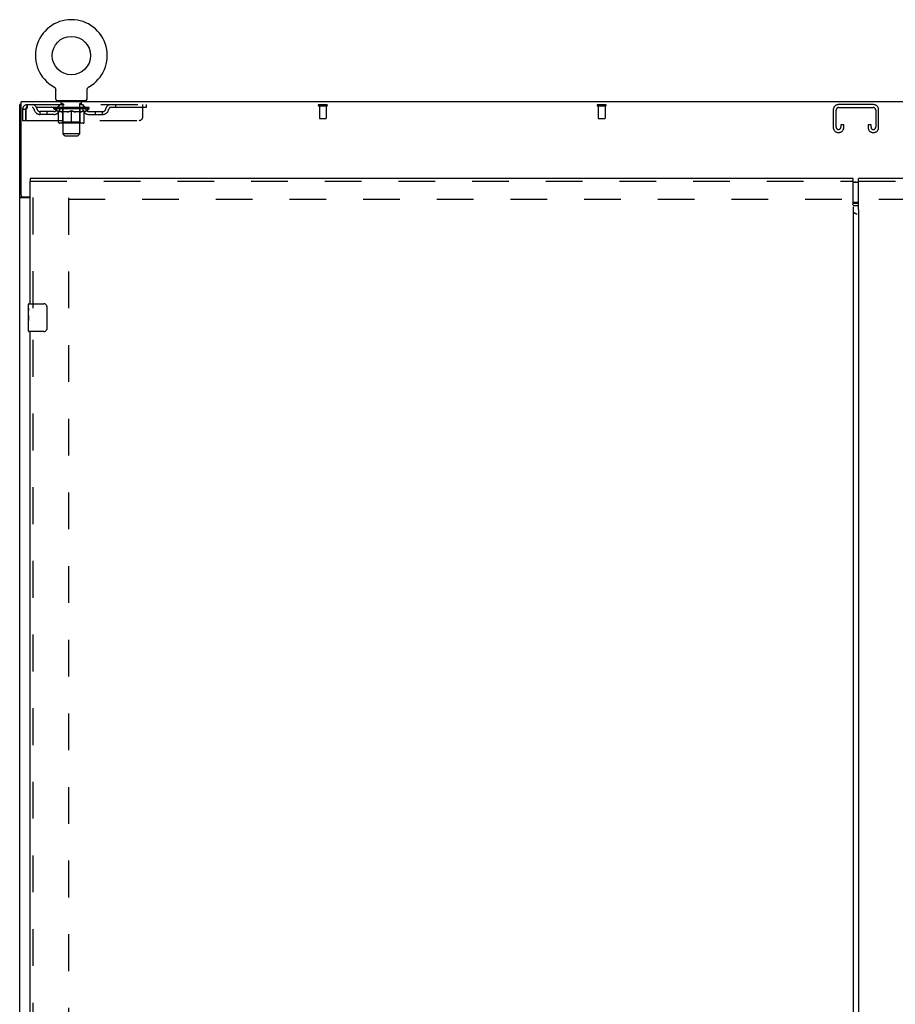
# Model space of a CAD drawing. Header units: inches. Extents: x 0 to 240, y 0 to 155.
# Tile 11 of 19: x 49 to 81, y 82 to 117. Entities that reach past the tile are written whole.
import ezdxf

# ---------------------------------------------------------------- set-up
doc = ezdxf.new("R2010")
doc.units = ezdxf.units.IN
doc.header["$LTSCALE"] = 13.214133
doc.header["$MEASUREMENT"] = 0
doc.linetypes.add('HIDDEN', pattern=[0.2, 0.1, -0.1])
doc.layers.get('0').update_dxf_attribs({"linetype": 'CONTINUOUS'})
for name, color, linetype in [('DEFAULT_2', 8, 'HIDDEN'), ('MASTER_DOOR_ASSEMBLY', 7, 'CONTINUOUS'), ('SLAVE_DOOR_ASSEMBLY', 7, 'CONTINUOUS')]:
    doc.layers.add(name, color=color, linetype=linetype)

msp = doc.modelspace()

# ---------------------------------------------------------------- linework, layer by layer
at = {"color": 7, "linetype": 'Continuous'}
for p, q in [((50.363, 114.872), (50.363, 114.872)), ((50.363, 114.872), (50.367, 114.869)), ((50.364, 114.871), (50.366, 114.87)), ((50.367, 114.869), (50.372, 114.867)), ((50.372, 114.867), (50.376, 114.864)), ((50.376, 114.864), (50.38, 114.861)), ((50.38, 114.861), (50.384, 114.858)), ((50.384, 114.858), (50.388, 114.854)), ((50.388, 114.854), (50.392, 114.851)), ((50.391, 114.851), (50.395, 114.847)), ((50.395, 114.847), (50.399, 114.843)), ((50.398, 114.844), (50.402, 114.84)), ((50.402, 114.84), (50.405, 114.836)), ((51.592, 114.836), (51.595, 114.84)), ((51.595, 114.84), (51.598, 114.844)), ((51.598, 114.843), (51.602, 114.847)), ((51.602, 114.847), (51.605, 114.851)), ((51.605, 114.851), (51.609, 114.854)), ((51.609, 114.854), (51.613, 114.858)), ((51.613, 114.858), (51.617, 114.861)), ((51.617, 114.861), (51.621, 114.864)), ((51.621, 114.864), (51.625, 114.867)), ((51.625, 114.867), (51.629, 114.869)), ((51.625, 114.867), (51.626, 114.867)), ((51.629, 114.869), (51.634, 114.872)), ((51.631, 114.87), (51.632, 114.871)), ((50.405, 114.836), (50.408, 114.832)), ((50.408, 114.832), (50.411, 114.828)), ((50.411, 114.828), (50.414, 114.823)), ((50.414, 114.823), (50.417, 114.819)), ((50.416, 114.819), (50.419, 114.815)), ((50.419, 114.815), (50.421, 114.81)), ((50.421, 114.81), (50.423, 114.805)), ((50.423, 114.805), (50.425, 114.801)), ((50.425, 114.801), (50.427, 114.796)), ((50.427, 114.796), (50.429, 114.791)), ((50.429, 114.791), (50.43, 114.786)), ((50.43, 114.786), (50.432, 114.781)), ((50.432, 114.781), (50.433, 114.776)), ((50.433, 114.777), (50.434, 114.771)), ((50.434, 114.772), (50.435, 114.766)), ((50.435, 114.767), (50.435, 114.761)), ((50.436, 114.433), (50.436, 114.747)), ((51.561, 114.756), (51.562, 114.761)), ((51.561, 114.751), (51.561, 114.756)), ((51.561, 114.751), (51.561, 114.756)), ((51.561, 114.747), (51.561, 114.751)), ((51.561, 114.433), (51.561, 114.747)), ((51.562, 114.766), (51.563, 114.772)), ((51.562, 114.761), (51.562, 114.767)), ((51.563, 114.771), (51.564, 114.777)), ((51.564, 114.776), (51.565, 114.781)), ((51.565, 114.781), (51.566, 114.786)), ((51.566, 114.786), (51.568, 114.791)), ((51.568, 114.791), (51.57, 114.796)), ((51.57, 114.796), (51.571, 114.801)), ((51.571, 114.801), (51.573, 114.805)), ((51.573, 114.805), (51.575, 114.81)), ((51.575, 114.81), (51.578, 114.815)), ((51.578, 114.815), (51.58, 114.819)), ((51.58, 114.819), (51.583, 114.823)), ((51.583, 114.823), (51.586, 114.828)), ((51.586, 114.828), (51.589, 114.832)), ((51.589, 114.832), (51.592, 114.836)), ((49.196, 114.23), (49.144, 114.23)), ((50.498, 114.364), (50.498, 114.334)), ((51.498, 114.364), (50.498, 114.364)), ((51.498, 114.364), (51.498, 114.334)), ((49.248, 110.916), (49.144, 110.916))]:
    msp.add_line(p, q, dxfattribs=at)
at = {"color": 3, "linetype": 'Continuous'}
for p, q in [((49.144, 42.438), (49.144, 114.23)), ((49.196, 110.977), (49.196, 114.334)), ((109.092, 114.334), (49.196, 114.334)), ((49.519, 110.886), (49.185, 110.886)), ((49.256, 110.917), (49.519, 110.917))]:
    msp.add_line(p, q, dxfattribs=at)
at = {"color": 7, "linetype": 'Continuous'}
for points in [[(50.435, 114.761), (50.436, 114.756), (50.436, 114.751), (50.436, 114.747)], [(49.258, 110.903), (49.255, 110.906), (49.254, 110.907), (49.252, 110.908), (49.251, 110.91), (49.25, 110.911), (49.249, 110.912), (49.249, 110.914), (49.248, 110.915), (49.248, 110.916)], [(49.267, 110.886), (49.267, 110.887), (49.267, 110.888), (49.267, 110.89), (49.267, 110.891), (49.267, 110.893), (49.266, 110.895), (49.265, 110.896), (49.264, 110.898), (49.262, 110.899), (49.261, 110.9), (49.26, 110.902), (49.258, 110.903)]]:
    msp.add_lwpolyline(points, dxfattribs=at)
at = {"color": 3, "linetype": 'Continuous'}
for points in [[(49.164, 110.898), (49.161, 110.899), (49.159, 110.901), (49.156, 110.902), (49.154, 110.904), (49.151, 110.906), (49.149, 110.907), (49.148, 110.909), (49.146, 110.911), (49.145, 110.912), (49.145, 110.914), (49.144, 110.915), (49.144, 110.916)], [(49.185, 110.886), (49.183, 110.887), (49.181, 110.889), (49.179, 110.89), (49.176, 110.892), (49.173, 110.893), (49.17, 110.895), (49.164, 110.898)]]:
    msp.add_lwpolyline(points, dxfattribs=at)
at = {"color": 7, "linetype": 'Continuous'}
msp.add_circle((50.998, 115.992), 0.688, dxfattribs=at)
for centre, radius, start, end in [((50.998, 115.992), 1.288, 299.5053, 240.4947), ((50.505, 114.433), 0.069, 180, 265), ((51.492, 114.433), 0.069, 275, 360)]:
    msp.add_arc(centre, radius, start, end, dxfattribs=at)
at = {"color": 3, "linetype": 'Continuous'}
msp.add_arc((49.256, 110.977), 0.06, 180, 270, dxfattribs=at)
at = {"layer": 'DEFAULT_2', "color": 8, "linetype": 'HIDDEN'}
for p, q in [((50.363, 114.872), (50.363, 114.872)), ((50.37, 114.867), (50.372, 114.867)), ((51.634, 114.872), (51.634, 114.872)), ((49.415, 114.23), (49.415, 114.126)), ((49.415, 114.23), (53.686, 114.23)), ((50.561, 114.126), (50.561, 114.23)), ((50.595, 114.364), (50.595, 114.334)), ((50.633, 114.274), (50.633, 114.354)), ((50.703, 114.264), (50.643, 114.264)), ((50.698, 113.183), (50.698, 114.254)), ((51.353, 114.264), (51.293, 114.264)), ((51.298, 113.183), (51.298, 114.254)), ((51.363, 114.274), (51.363, 114.354)), ((51.401, 114.364), (51.401, 114.334)), ((51.436, 114.126), (51.436, 114.23)), ((52.586, 114.23), (52.586, 114.126)), ((53.561, 113.792), (53.561, 114.23)), ((53.686, 114.23), (53.686, 114.126)), ((59.877, 114.23), (60.161, 114.23)), ((59.877, 114.187), (60.161, 114.187)), ((59.895, 114.187), (59.895, 113.74)), ((60.143, 114.187), (60.143, 113.74)), ((69.877, 114.23), (70.161, 114.23)), ((69.877, 114.187), (70.161, 114.187)), ((69.895, 114.187), (69.895, 113.74)), ((70.143, 114.187), (70.143, 113.74)), ((79.777, 114.23), (78.512, 114.23)), ((49.248, 114.063), (49.248, 113.667)), ((49.248, 114.063), (49.352, 114.063)), ((49.352, 114.063), (49.352, 113.667)), ((49.382, 113.667), (49.382, 114.063)), ((53.686, 114.126), (49.415, 114.126)), ((49.884, 113.875), (49.884, 113.979)), ((50.367, 113.979), (49.884, 113.979)), ((50.367, 113.875), (49.884, 113.875)), ((50.134, 113.875), (50.134, 113.979)), ((50.365, 114.079), (50.365, 114.126)), ((50.524, 113.967), (50.365, 114.079)), ((51.632, 114.079), (50.365, 114.079)), ((50.375, 114.119), (50.375, 114.126)), ((50.383, 114.116), (50.383, 114.119)), ((50.383, 114.116), (51.613, 114.116)), ((50.392, 114.116), (50.392, 114.119)), ((50.393, 114.116), (50.393, 114.119)), ((50.403, 114.119), (50.403, 114.126)), ((50.42, 114.116), (50.42, 114.119)), ((50.421, 114.116), (50.421, 114.119)), ((50.45, 114.119), (50.45, 114.126)), ((50.464, 114.116), (50.464, 114.119)), ((50.467, 114.116), (50.467, 114.119)), ((50.671, 114.119), (50.47, 114.119)), ((50.513, 114.119), (50.513, 114.126)), ((50.515, 114.116), (50.515, 114.119)), ((50.515, 114.116), (50.515, 114.119)), ((50.518, 114.116), (50.518, 114.119)), ((50.524, 113.967), (50.535, 113.967)), ((50.526, 114.116), (50.526, 114.119)), ((50.526, 114.116), (50.526, 114.119)), ((50.529, 114.116), (50.529, 114.119)), ((50.532, 114.116), (50.532, 114.12)), ((50.535, 113.605), (50.535, 114.011)), ((50.537, 114.116), (50.537, 114.119)), ((50.551, 114.116), (50.551, 114.119)), ((50.569, 114.116), (50.569, 114.122)), ((50.569, 114.116), (50.569, 114.119)), ((50.59, 114.116), (50.59, 114.119)), ((50.59, 114.116), (50.59, 114.119)), ((50.591, 114.119), (50.591, 114.126)), ((50.601, 114.116), (50.601, 114.119)), ((50.605, 114.116), (50.605, 114.119)), ((50.614, 114.116), (50.614, 114.119)), ((50.626, 114.116), (50.626, 114.123)), ((50.641, 114.116), (50.641, 114.119)), ((50.644, 114.116), (50.644, 114.119)), ((50.671, 114.116), (50.671, 114.119)), ((50.738, 114.119), (50.676, 114.119)), ((50.857, 113.967), (50.677, 113.967)), ((50.682, 114.119), (50.682, 114.126)), ((50.686, 113.607), (50.686, 114.076)), ((50.689, 114.116), (50.689, 114.119)), ((50.693, 114.116), (50.693, 114.119)), ((50.699, 114.116), (50.699, 114.124)), ((50.703, 114.116), (50.703, 114.119)), ((50.714, 114.116), (50.714, 114.119)), ((50.738, 114.116), (50.738, 114.119)), ((50.813, 114.119), (50.754, 114.119)), ((50.775, 114.116), (50.775, 114.119)), ((50.782, 114.119), (50.782, 114.126)), ((50.785, 114.116), (50.785, 114.119)), ((50.788, 114.116), (50.788, 114.125)), ((50.791, 114.116), (50.791, 114.119)), ((50.798, 114.116), (50.798, 114.119)), ((50.813, 114.116), (50.813, 114.119)), ((50.894, 114.119), (50.839, 114.119)), ((50.852, 114.116), (50.852, 114.119)), ((50.884, 114.119), (50.998, 114.126)), ((50.888, 114.119), (50.888, 114.126)), ((50.889, 114.126), (50.888, 114.126)), ((50.889, 114.119), (50.889, 114.126)), ((50.889, 114.116), (50.889, 114.119)), ((50.893, 114.116), (50.893, 114.119)), ((50.894, 114.116), (50.894, 114.119)), ((50.894, 114.116), (50.894, 114.119)), ((50.978, 114.119), (50.929, 114.119)), ((50.935, 114.116), (50.935, 114.119)), ((50.978, 114.116), (50.978, 114.119)), ((50.996, 114.119), (50.996, 114.119)), ((50.996, 114.116), (50.996, 114.119)), ((50.996, 114.116), (50.996, 114.119)), ((50.998, 114.119), (50.998, 114.126)), ((50.998, 113.567), (50.998, 114.011)), ((51.001, 114.116), (51.001, 114.119)), ((51.001, 114.116), (51.001, 114.119)), ((51.001, 114.119), (51.001, 114.119)), ((51.003, 114.119), (51.067, 114.119)), ((51.019, 114.116), (51.019, 114.119)), ((51.035, 114.119), (51.035, 114.124)), ((51.035, 114.124), (51.113, 114.119)), ((51.057, 114.119), (51.057, 114.122)), ((51.062, 114.116), (51.062, 114.119)), ((51.102, 114.116), (51.102, 114.119)), ((51.103, 114.116), (51.103, 114.119)), ((51.103, 114.119), (51.157, 114.119)), ((51.104, 114.116), (51.104, 114.119)), ((51.108, 114.119), (51.108, 114.126)), ((51.108, 114.119), (51.108, 114.126)), ((51.108, 114.126), (51.108, 114.126)), ((51.108, 114.116), (51.108, 114.119)), ((51.32, 113.967), (51.14, 113.967)), ((51.144, 114.116), (51.144, 114.119)), ((51.183, 114.116), (51.183, 114.119)), ((51.183, 114.119), (51.243, 114.119)), ((51.199, 114.116), (51.199, 114.119)), ((51.206, 114.116), (51.206, 114.119)), ((51.209, 114.116), (51.209, 114.125)), ((51.211, 114.116), (51.211, 114.119)), ((51.215, 114.119), (51.215, 114.126)), ((51.222, 114.116), (51.222, 114.119)), ((51.258, 114.116), (51.258, 114.119)), ((51.258, 114.119), (51.32, 114.119)), ((51.282, 114.116), (51.282, 114.119)), ((51.293, 114.116), (51.293, 114.119)), ((51.298, 114.116), (51.298, 114.124)), ((51.304, 114.116), (51.304, 114.119)), ((51.308, 114.116), (51.308, 114.119)), ((51.311, 113.607), (51.311, 114.076)), ((51.315, 114.119), (51.315, 114.126)), ((51.325, 114.116), (51.325, 114.119)), ((51.325, 114.119), (51.527, 114.119)), ((51.353, 114.116), (51.353, 114.119)), ((51.356, 114.116), (51.356, 114.119)), ((51.371, 114.116), (51.371, 114.123)), ((51.382, 114.116), (51.382, 114.119)), ((51.392, 114.116), (51.392, 114.119)), ((51.396, 114.116), (51.396, 114.119)), ((51.405, 114.119), (51.405, 114.126)), ((51.407, 114.116), (51.407, 114.119)), ((51.407, 114.116), (51.407, 114.119)), ((51.427, 114.116), (51.427, 114.122)), ((51.428, 114.116), (51.428, 114.119)), ((51.446, 114.116), (51.446, 114.119)), ((51.46, 114.116), (51.46, 114.119)), ((51.462, 113.605), (51.462, 114.011)), ((51.462, 113.967), (51.472, 113.967)), ((51.464, 114.116), (51.464, 114.12)), ((51.468, 114.116), (51.468, 114.119)), ((51.471, 114.116), (51.471, 114.119)), ((51.471, 114.116), (51.471, 114.119)), ((51.472, 113.967), (51.632, 114.079)), ((51.478, 114.116), (51.478, 114.119)), ((51.481, 114.116), (51.481, 114.119)), ((51.482, 114.116), (51.482, 114.119)), ((51.483, 114.119), (51.483, 114.126)), ((51.53, 114.116), (51.53, 114.119)), ((51.532, 114.116), (51.532, 114.119)), ((51.547, 114.119), (51.547, 114.126)), ((51.575, 114.116), (51.575, 114.119)), ((51.577, 114.116), (51.577, 114.119)), ((51.593, 114.119), (51.593, 114.126)), ((51.604, 114.116), (51.604, 114.119)), ((51.604, 114.116), (51.604, 114.119)), ((51.613, 114.116), (51.613, 114.119)), ((51.622, 114.119), (51.622, 114.126)), ((51.63, 113.979), (52.113, 113.979)), ((51.63, 113.875), (52.113, 113.875)), ((51.632, 114.079), (51.632, 114.126)), ((51.863, 113.875), (51.863, 113.979)), ((52.113, 113.875), (52.113, 113.979)), ((78.332, 114.05), (78.332, 113.41)), ((78.436, 113.424), (78.436, 114.036)), ((78.526, 114.126), (79.763, 114.126)), ((79.853, 114.036), (79.853, 113.424)), ((79.957, 113.41), (79.957, 114.05)), ((49.248, 113.667), (49.352, 113.667)), ((49.382, 113.667), (53.436, 113.667)), ((51.425, 113.567), (50.572, 113.567)), ((50.686, 113.607), (50.646, 113.567)), ((51.311, 113.607), (50.686, 113.607)), ((51.311, 113.607), (51.351, 113.567)), ((59.905, 113.73), (60.133, 113.73)), ((69.905, 113.73), (70.133, 113.73)), ((78.603, 113.511), (78.603, 113.424)), ((78.707, 113.511), (78.603, 113.511)), ((78.707, 113.41), (78.707, 113.511)), ((79.582, 113.511), (79.582, 113.41)), ((79.686, 113.511), (79.582, 113.511)), ((79.686, 113.424), (79.686, 113.511)), ((50.767, 113.114), (50.698, 113.183)), ((51.298, 113.183), (50.698, 113.183)), ((50.767, 113.114), (51.229, 113.114)), ((51.229, 113.114), (51.298, 113.183)), ((78.512, 113.23), (78.527, 113.23)), ((79.762, 113.23), (79.777, 113.23)), ((50.894, 110.886), (50.894, 49.782)), ((50.894, 110.834), (107.394, 110.834))]:
    msp.add_line(p, q, dxfattribs=at)
for points in [[(49.415, 114.23), (49.413, 114.229), (49.411, 114.226), (49.408, 114.22), (49.406, 114.213), (49.404, 114.204), (49.401, 114.193), (49.399, 114.181), (49.397, 114.167), (49.394, 114.152), (49.392, 114.135), (49.389, 114.118), (49.387, 114.1), (49.385, 114.081), (49.382, 114.063)], [(49.415, 114.126), (49.413, 114.125), (49.411, 114.124), (49.408, 114.122), (49.406, 114.12), (49.404, 114.116), (49.401, 114.112), (49.399, 114.107), (49.397, 114.102), (49.394, 114.096), (49.392, 114.09), (49.389, 114.084), (49.387, 114.077), (49.385, 114.07), (49.382, 114.063)], [(50.535, 114.011), (50.561, 114.001), (50.586, 113.992), (50.611, 113.984), (50.636, 113.978), (50.66, 113.972), (50.685, 113.967)], [(50.677, 113.967), (50.654, 113.972), (50.63, 113.978), (50.607, 113.984), (50.583, 113.992), (50.559, 114), (50.535, 114.01)], [(50.847, 113.967), (50.872, 113.972), (50.897, 113.978), (50.922, 113.985), (50.947, 113.992), (50.973, 114.001), (50.998, 114.011)], [(50.998, 114.01), (50.974, 114), (50.95, 113.992), (50.927, 113.984), (50.903, 113.978), (50.88, 113.972), (50.857, 113.967)], [(50.998, 114.011), (51.024, 114.001), (51.05, 113.992), (51.075, 113.984), (51.1, 113.978), (51.125, 113.972), (51.149, 113.967)], [(51.14, 113.967), (51.116, 113.972), (51.093, 113.978), (51.07, 113.984), (51.046, 113.992), (51.022, 114), (50.998, 114.01)], [(51.312, 113.967), (51.337, 113.972), (51.361, 113.978), (51.386, 113.984), (51.411, 113.992), (51.436, 114.001), (51.462, 114.011)], [(51.462, 114.01), (51.437, 114), (51.413, 113.992), (51.39, 113.984), (51.366, 113.978), (51.343, 113.972), (51.32, 113.967)]]:
    msp.add_lwpolyline(points, dxfattribs=at)
for centre, radius, start, end in [((49.415, 114.063), 0.167, 90, 180), ((49.595, 114.063), 0.167, 8.0716, 90), ((50.656, 114.063), 0.167, 90, 171.9284), ((50.505, 114.433), 0.069, 265, 270), ((50.623, 114.354), 0.01, 0, 90), ((50.643, 114.274), 0.01, 180, 270), ((50.688, 114.254), 0.01, 0, 90), ((51.308, 114.254), 0.01, 90, 180), ((51.341, 114.063), 0.167, 8.0716, 90), ((51.353, 114.274), 0.01, 270, 360), ((51.373, 114.354), 0.01, 90, 180), ((51.492, 114.433), 0.069, 270, 275), ((52.402, 114.063), 0.167, 90, 171.9284), ((59.877, 114.208), 0.0215, 90, 270), ((60.161, 114.208), 0.0215, 270, 90), ((69.877, 114.208), 0.0215, 90, 270), ((70.161, 114.208), 0.0215, 270, 90), ((78.512, 114.05), 0.18, 90, 180), ((79.777, 114.05), 0.18, 0, 90), ((49.415, 114.063), 0.063, 90, 180), ((49.595, 114.063), 0.0625, 7.9863, 90), ((49.884, 114.104), 0.229, 187.9863, 270), ((49.884, 114.104), 0.125, 188.0716, 270), ((50.367, 114.104), 0.125, 270, 351.9284), ((50.367, 114.104), 0.229, 270, 352.0137), ((50.655, 114.063), 0.0625, 90, 172.0137), ((50.646, 114.076), 0.0398, 0, 90), ((51.351, 114.076), 0.0398, 90, 180), ((51.341, 114.063), 0.0625, 7.9863, 90), ((51.63, 114.104), 0.229, 187.9863, 270), ((51.63, 114.104), 0.125, 188.0716, 270), ((52.113, 114.104), 0.125, 270, 351.9284), ((52.113, 114.104), 0.229, 270, 352.0137), ((52.402, 114.063), 0.0625, 90, 172.0137), ((53.436, 113.792), 0.125, 270, 360), ((78.526, 114.036), 0.09, 90, 180), ((79.763, 114.036), 0.09, 0, 90), ((50.572, 113.605), 0.0371, 180, 270), ((51.425, 113.605), 0.0371, 270, 360), ((59.905, 113.74), 0.01, 180, 270), ((60.133, 113.74), 0.01, 270, 360), ((69.905, 113.74), 0.01, 180, 270), ((70.133, 113.74), 0.01, 270, 360), ((78.526, 113.424), 0.09, 180, 261.7808), ((78.513, 113.424), 0.09, 270, 360), ((79.776, 113.424), 0.09, 180, 261.7808), ((79.763, 113.424), 0.09, 270, 360), ((78.512, 113.41), 0.18, 180, 270), ((78.527, 113.41), 0.18, 270, 360), ((79.762, 113.41), 0.18, 180, 270), ((79.777, 113.41), 0.18, 270, 360)]:
    msp.add_arc(centre, radius, start, end, dxfattribs=at)
for centre, major_axis, ratio, start_param, end_param in [((50.998, 114.126), (0.633, 0.007), 0.05963, 2.96643, 3.140963), ((50.345, 114.114), (0.198, 0), 0.060556, 0.430652, 1.470503), ((50.998, 114.126), (0.633, 0), 0.060556, -3.141593, -2.96706), ((50.345, 114.107), (0.198, 0.002), 0.05963, 1.376596, 1.469874), ((50.998, 114.126), (0.633, 0.013), 0.05688, 2.791345, 2.965878), ((50.321, 114.114), (0.198, 0.002), 0.05963, 0.25549, 1.295341), ((50.389, 114.114), (0.198, -0.002), 0.05963, 0.605815, 1.645666), ((50.998, 114.126), (0.633, -0.007), 0.05963, -2.96643, -2.791898), ((50.389, 114.107), (0.198, 0), 0.060556, 1.551758, 1.645036), ((50.321, 114.107), (0.198, 0.004), 0.05688, 1.20151, 1.294789), ((50.391, 114.109), (0.164, 0.002), 0.05963, 1.065228, 1.614276), ((50.371, 114.109), (0.164, 0.003), 0.05688, 0.890143, 1.43919), ((50.429, 114.109), (0.164, 0), 0.060556, 1.240391, 1.789438), ((50.998, 114.126), (0.633, 0.019), 0.052395, 2.616403, 2.790936), ((50.317, 114.114), (0.198, 0.004), 0.05688, 0.080405, 1.120256), ((50.452, 114.114), (0.198, -0.004), 0.05688, 0.7809, 1.820751), ((50.998, 114.126), (0.633, -0.013), 0.05688, -2.791345, -2.616812), ((50.452, 114.107), (0.198, -0.002), 0.05963, 1.72692, 1.820198), ((50.317, 114.107), (0.198, 0.006), 0.052395, 1.026568, 1.119847), ((50.37, 114.109), (0.164, 0.005), 0.052395, 0.715201, 1.264248), ((50.484, 114.109), (0.164, -0.002), 0.05963, 1.415553, 1.9646), ((50.998, 114.126), (0.633, 0.025), 0.046319, 2.441654, 2.616187), ((50.531, 114.114), (0.198, -0.006), 0.052395, 0.955842, 1.995693), ((50.334, 114.114), (0.198, 0.006), 0.052395, -0.094537, 0.945314), ((50.998, 114.126), (0.633, -0.019), 0.052395, -2.616403, -2.44187), ((50.531, 114.107), (0.198, -0.004), 0.05688, 1.902006, 1.995284), ((50.334, 114.107), (0.198, 0.008), 0.046319, 0.851819, 0.945098), ((50.389, 114.109), (0.164, 0.006), 0.046319, 0.540452, 1.089499), ((50.555, 114.109), (0.164, -0.003), 0.05688, 1.590638, 2.139686), ((50.998, 114.126), (0.633, 0.029), 0.038841, 2.267123, 2.441656), ((50.625, 114.114), (0.198, -0.008), 0.046319, 1.130591, 2.170442), ((50.371, 114.114), (0.198, 0.008), 0.046319, -0.269286, 0.770565), ((50.998, 114.126), (0.633, -0.025), 0.046319, -2.441654, -2.267121), ((50.625, 114.107), (0.198, -0.006), 0.052395, 2.076947, 2.170226), ((50.371, 114.107), (0.198, 0.009), 0.038841, 0.677289, 0.770567), ((50.426, 114.109), (0.164, 0.008), 0.038841, 0.365921, 0.914969), ((50.64, 114.109), (0.164, -0.005), 0.052395, 1.76558, 2.314627), ((50.998, 114.126), (0.633, 0.033), 0.030195, 2.09281, 2.267343), ((50.73, 114.114), (0.198, -0.009), 0.038841, 1.305122, 2.344973), ((50.428, 114.114), (0.198, 0.009), 0.038841, -0.443817, 0.596034), ((50.998, 114.126), (0.633, -0.029), 0.038841, -2.267123, -2.092591), ((50.73, 114.107), (0.198, -0.008), 0.046319, 2.251696, 2.344975), ((50.428, 114.107), (0.198, 0.01), 0.030195, 0.502975, 0.596254), ((50.48, 114.109), (0.164, 0.009), 0.030195, 0.191608, 0.740655), ((50.736, 114.109), (0.164, -0.006), 0.046319, 1.940329, 2.489376), ((50.501, 114.114), (0.198, 0.01), 0.030195, -0.61813, 0.421721), ((50.998, 114.126), (0.633, 0.036), 0.020645, 1.918687, 2.09322), ((50.843, 114.114), (0.198, -0.01), 0.030195, 1.479435, 2.519286), ((50.998, 114.126), (0.633, -0.033), 0.030195, -2.09281, -1.918277), ((50.843, 114.107), (0.198, -0.009), 0.038841, 2.426227, 2.519505), ((50.501, 114.107), (0.198, 0.011), 0.020645, 0.328852, 0.422131), ((50.55, 114.109), (0.164, 0.009), 0.020645, 0.017485, 0.566532), ((50.839, 114.109), (0.164, -0.008), 0.038841, 2.11486, 2.663907), ((50.59, 114.114), (0.198, 0.011), 0.020645, -0.792253, 0.247598), ((50.998, 114.126), (0.633, 0.038), 0.010478, 1.744704, 1.919237), ((50.96, 114.114), (0.198, -0.011), 0.020645, 1.653558, 2.693409), ((50.998, 114.126), (0.633, -0.036), 0.020645, -1.918687, -1.744154), ((50.96, 114.107), (0.198, -0.01), 0.030195, 2.60054, 2.693819), ((50.59, 114.107), (0.198, 0.012), 0.010478, 0.154869, 0.248148), ((50.634, 114.109), (0.164, 0.01), 0.010478, 6.126688, 6.675735), ((50.947, 114.109), (0.164, -0.009), 0.030195, 2.289173, 2.83822), ((50.691, 114.114), (0.198, 0.012), 0.010478, -0.966236, -0.000846), ((51.079, 114.114), (0.198, -0.012), 0.010478, 1.827541, 2.867392), ((50.998, 114.126), (0.633, -0.038), 0.010478, -1.744704, -1.563007), ((51.079, 114.107), (0.198, -0.011), 0.020645, 2.774664, 2.867942), ((51.057, 114.109), (0.164, -0.009), 0.020645, 2.463296, 3.012344), ((50.918, 114.114), (0.198, 0.012), 0.010478, 0.274201, 1.314052), ((50.832, 114.109), (0.164, 0.01), 0.010478, -0.000483, 0.504314), ((50.801, 114.107), (0.198, 0.012), 0.010478, 0.099668, 0.192946), ((50.998, 114.126), (0.633, 0.038), 0.010478, -1.571421, -1.396888), ((51.165, 114.109), (0.164, -0.01), 0.010478, 2.637279, 3.14189), ((51.196, 114.107), (0.198, -0.012), 0.010478, 2.74231, 2.948646), ((51.036, 114.114), (0.198, 0.011), 0.020645, 0.448184, 1.488034), ((50.94, 114.109), (0.164, 0.009), 0.020645, 0.129249, 0.678296), ((50.918, 114.107), (0.198, 0.011), 0.020645, 0.273651, 0.366929), ((50.998, 114.126), (0.633, 0.036), 0.020645, -1.397439, -1.222906), ((51.306, 114.114), (0.198, -0.012), 0.010478, -3.140747, -2.175357), ((50.998, 114.126), (0.633, -0.038), 0.010478, 1.222355, 1.396888), ((51.154, 114.114), (0.198, 0.01), 0.030195, 0.622307, 1.662158), ((51.049, 114.109), (0.164, 0.009), 0.030195, 0.303372, 0.852419), ((51.363, 114.109), (0.164, -0.01), 0.010478, 2.749043, 3.29809), ((51.407, 114.114), (0.198, -0.011), 0.020645, 2.893995, 3.933846), ((51.036, 114.107), (0.198, 0.01), 0.030195, 0.447774, 0.541052), ((51.407, 114.107), (0.198, -0.012), 0.010478, 2.893445, 2.986723), ((50.998, 114.126), (0.633, 0.033), 0.030195, -1.223315, -1.048783), ((50.998, 114.126), (0.633, -0.036), 0.020645, 1.048373, 1.222906), ((51.267, 114.114), (0.198, 0.009), 0.038841, 0.79662, 1.836471), ((51.158, 114.109), (0.164, 0.008), 0.038841, 0.477686, 1.026733), ((51.447, 114.109), (0.164, -0.009), 0.020645, 2.57506, 3.124108), ((51.496, 114.114), (0.198, -0.01), 0.030195, 2.719872, 3.759723), ((51.372, 114.114), (0.198, 0.008), 0.046319, 0.971151, 2.011002), ((51.154, 114.107), (0.198, 0.009), 0.038841, 0.622087, 0.715366), ((51.496, 114.107), (0.198, -0.011), 0.020645, 2.719462, 2.812741), ((50.998, 114.126), (0.633, 0.029), 0.038841, -1.049002, -0.874469), ((50.998, 114.126), (0.633, -0.033), 0.030195, 0.87425, 1.048783), ((51.261, 114.109), (0.164, 0.006), 0.046319, 0.652216, 1.201263), ((51.465, 114.114), (0.198, 0.006), 0.052395, 1.1459, 2.185751), ((51.517, 114.109), (0.164, -0.009), 0.030195, 2.400937, 2.949985), ((51.569, 114.114), (0.198, -0.009), 0.038841, 2.545558, 3.585409), ((51.357, 114.109), (0.164, 0.005), 0.052395, 0.826965, 1.376012), ((51.267, 114.107), (0.198, 0.008), 0.046319, 0.796618, 0.889896), ((51.569, 114.107), (0.198, -0.01), 0.030195, 2.545339, 2.638617), ((51.545, 114.114), (0.198, 0.004), 0.05688, 1.320842, 2.360692), ((50.998, 114.126), (0.633, 0.025), 0.046319, -0.874471, -0.699939), ((50.998, 114.126), (0.633, -0.029), 0.038841, 0.699936, 0.874469), ((51.625, 114.114), (0.198, -0.008), 0.046319, 2.371028, 3.410879), ((51.571, 114.109), (0.164, -0.008), 0.038841, 2.226624, 2.775671), ((51.607, 114.114), (0.198, 0.002), 0.05963, 1.495927, 2.535778), ((51.441, 114.109), (0.164, 0.003), 0.05688, 1.001907, 1.550954), ((51.663, 114.114), (0.198, -0.006), 0.052395, 2.196279, 3.23613), ((51.608, 114.109), (0.164, -0.006), 0.046319, 2.052093, 2.601141), ((51.372, 114.107), (0.198, 0.006), 0.052395, 0.971367, 1.064645), ((51.651, 114.114), (0.198, 0), 0.060556, 1.671089, 2.71094), ((51.625, 114.107), (0.198, -0.009), 0.038841, 2.371026, 2.464304), ((51.68, 114.114), (0.198, -0.004), 0.05688, 2.021337, 3.061188), ((50.998, 114.126), (0.633, 0.019), 0.052395, -0.699723, -0.52519), ((50.998, 114.126), (0.633, -0.025), 0.046319, 0.525406, 0.699939), ((51.676, 114.114), (0.198, -0.002), 0.05963, 1.846251, 2.886102), ((51.512, 114.109), (0.164, 0.002), 0.05963, 1.176993, 1.72604), ((51.627, 114.109), (0.164, -0.005), 0.052395, 1.877344, 2.426392), ((51.568, 114.109), (0.164, 0), 0.060556, 1.352155, 1.901202), ((51.626, 114.109), (0.164, -0.003), 0.05688, 1.702402, 2.25145), ((51.606, 114.109), (0.164, -0.002), 0.05963, 1.527317, 2.076364), ((51.465, 114.107), (0.198, 0.004), 0.05688, 1.146309, 1.239587), ((51.663, 114.107), (0.198, -0.008), 0.046319, 2.196495, 2.289773), ((50.998, 114.126), (0.633, 0.013), 0.05688, -0.524781, -0.350248), ((50.998, 114.126), (0.633, -0.019), 0.052395, 0.350657, 0.52519), ((51.545, 114.107), (0.198, 0.002), 0.05963, 1.321394, 1.414673), ((51.68, 114.107), (0.198, -0.006), 0.052395, 2.021746, 2.115024), ((50.998, 114.126), (0.633, 0.007), 0.05963, -0.349695, -0.175162), ((50.998, 114.126), (0.633, -0.013), 0.05688, 0.175715, 0.350248), ((51.607, 114.107), (0.198, 0), 0.060556, 1.496556, 1.589835), ((51.676, 114.107), (0.198, -0.004), 0.05688, 1.846804, 1.940083), ((51.651, 114.107), (0.198, -0.002), 0.05963, 1.671719, 1.764997), ((50.998, 114.126), (0.633, 0), 0.060556, -0.174533, 0), ((50.998, 114.126), (0.633, -0.007), 0.05963, 0.000629, 0.175162)]:
    msp.add_ellipse(centre, major_axis=major_axis, ratio=ratio, start_param=start_param, end_param=end_param, dxfattribs=at)
at = {"layer": 'MASTER_DOOR_ASSEMBLY', "color": 7, "linetype": 'Continuous'}
for p, q in [((79.148, 111.454), (79.238, 111.454)), ((79.238, 110.714), (79.148, 110.714))]:
    msp.add_line(p, q, dxfattribs=at)
at = {"layer": 'MASTER_DOOR_ASSEMBLY', "color": 3, "linetype": 'Continuous'}
for p, q in [((79.238, 110.483), (79.238, 111.584)), ((108.769, 111.584), (79.238, 111.584)), ((79.238, 110.425), (79.238, 50.243)), ((79.245, 110.425), (79.238, 110.425)), ((79.245, 110.425), (79.249, 110.43))]:
    msp.add_line(p, q, dxfattribs=at)
at = {"layer": 'MASTER_DOOR_ASSEMBLY', "color": 8, "linetype": 'HIDDEN'}
msp.add_line((79.238, 111.48), (108.769, 111.48), dxfattribs=at)
at = {"layer": 'MASTER_DOOR_ASSEMBLY', "color": 3, "linetype": 'Continuous'}
for points in [[(79.251, 110.436), (79.25, 110.437), (79.249, 110.438), (79.249, 110.439), (79.248, 110.44), (79.248, 110.441), (79.247, 110.442), (79.246, 110.444), (79.246, 110.446), (79.245, 110.448), (79.244, 110.45), (79.244, 110.452), (79.243, 110.455), (79.242, 110.457), (79.242, 110.46), (79.241, 110.463), (79.241, 110.466), (79.24, 110.469), (79.24, 110.472), (79.239, 110.475), (79.239, 110.479), (79.238, 110.483)], [(79.249, 110.43), (79.25, 110.431), (79.25, 110.432), (79.251, 110.433), (79.251, 110.433), (79.251, 110.434), (79.251, 110.434), (79.251, 110.435), (79.251, 110.435), (79.251, 110.436)]]:
    msp.add_lwpolyline(points, dxfattribs=at)
at = {"layer": 'MASTER_DOOR_ASSEMBLY', "color": 7, "linetype": 'Continuous'}
for centre, start, end in [((79.148, 111.274), 90, 122.8107), ((79.148, 110.894), 237.1893, 270)]:
    msp.add_arc(centre, 0.18, start, end, dxfattribs=at)
at = {"layer": 'SLAVE_DOOR_ASSEMBLY', "color": 7, "linetype": 'Continuous'}
for p, q in [((49.519, 111.584), (49.519, 111.48)), ((79.051, 111.454), (79.238, 111.454)), ((79.238, 110.714), (79.051, 110.714)), ((79.051, 110.697), (79.053, 110.697)), ((79.074, 110.698), (79.238, 110.698)), ((49.459, 106.923), (49.459, 107.069)), ((49.474, 107.084), (50.014, 107.084)), ((49.459, 106.665), (49.459, 106.922)), ((49.465, 106.867), (49.459, 106.867)), ((49.466, 106.699), (49.466, 106.835)), ((50.114, 106.984), (50.114, 106.184)), ((49.459, 106.699), (49.466, 106.699)), ((49.459, 106.099), (49.459, 106.663)), ((49.461, 106.636), (49.459, 106.636)), ((49.459, 106.504), (49.465, 106.504)), ((49.459, 106.468), (49.466, 106.468)), ((49.459, 106.405), (49.466, 106.405)), ((49.461, 106.638), (49.463, 106.616)), ((49.466, 106.238), (49.466, 106.468)), ((49.459, 106.238), (49.466, 106.238)), ((50.014, 106.084), (49.474, 106.084))]:
    msp.add_line(p, q, dxfattribs=at)
at = {"layer": 'SLAVE_DOOR_ASSEMBLY', "color": 3, "linetype": 'Continuous'}
for p, q in [((79.051, 111.584), (49.519, 111.584)), ((49.519, 107.084), (49.519, 111.48)), ((79.051, 110.693), (79.051, 111.584)), ((79.238, 110.598), (79.074, 110.598)), ((79.051, 110.56), (79.051, 50.108)), ((49.519, 80.834), (49.519, 106.084))]:
    msp.add_line(p, q, dxfattribs=at)
at = {"layer": 'SLAVE_DOOR_ASSEMBLY', "color": 8, "linetype": 'HIDDEN'}
for p, q in [((49.519, 111.48), (79.051, 111.48)), ((49.623, 106.929), (49.623, 111.48)), ((49.623, 80.679), (49.623, 106.239))]:
    msp.add_line(p, q, dxfattribs=at)
at = {"layer": 'SLAVE_DOOR_ASSEMBLY', "color": 3, "linetype": 'Continuous'}
for points in [[(79.041, 110.639), (79.039, 110.641), (79.038, 110.642), (79.038, 110.643), (79.037, 110.644), (79.037, 110.644), (79.037, 110.645), (79.038, 110.645), (79.038, 110.646), (79.038, 110.646), (79.039, 110.647), (79.039, 110.648), (79.04, 110.649), (79.041, 110.65), (79.041, 110.652), (79.042, 110.654), (79.043, 110.656), (79.044, 110.658), (79.044, 110.66), (79.045, 110.662), (79.046, 110.665), (79.047, 110.668), (79.047, 110.672), (79.048, 110.676), (79.049, 110.68), (79.049, 110.684), (79.05, 110.689), (79.051, 110.693)], [(79.044, 110.635), (79.042, 110.637), (79.041, 110.639)], [(79.074, 110.598), (79.069, 110.598), (79.063, 110.598), (79.058, 110.598), (79.053, 110.597), (79.049, 110.597)], [(79.064, 110.349), (79.06, 110.353), (79.056, 110.356), (79.054, 110.36), (79.052, 110.363), (79.051, 110.367), (79.051, 110.37)], [(79.193, 110.295), (79.175, 110.304), (79.157, 110.312), (79.139, 110.321), (79.121, 110.329), (79.102, 110.336), (79.084, 110.343), (79.066, 110.349), (79.063, 110.35)], [(79.193, 110.295), (79.173, 110.302), (79.163, 110.305), (79.153, 110.308), (79.143, 110.312), (79.134, 110.315), (79.125, 110.319), (79.116, 110.322), (79.108, 110.325), (79.1, 110.329), (79.092, 110.332), (79.085, 110.336), (79.079, 110.339), (79.073, 110.343), (79.068, 110.346), (79.064, 110.349)]]:
    msp.add_lwpolyline(points, dxfattribs=at)
at = {"layer": 'SLAVE_DOOR_ASSEMBLY', "color": 7, "linetype": 'Continuous'}
for points in [[(79.053, 110.697), (79.058, 110.697), (79.063, 110.698), (79.069, 110.698), (79.074, 110.698)], [(49.459, 106.923), (49.46, 106.919), (49.46, 106.915), (49.46, 106.909), (49.462, 106.896)], [(49.462, 106.896), (49.463, 106.889), (49.464, 106.88), (49.465, 106.872)], [(49.465, 106.872), (49.465, 106.863), (49.466, 106.854), (49.466, 106.845), (49.466, 106.835)], [(50.108, 107.02), (50.11, 107.014), (50.111, 107.008), (50.113, 107.002), (50.114, 106.996), (50.114, 106.99), (50.114, 106.984)], [(49.459, 106.665), (49.46, 106.657), (49.46, 106.648), (49.461, 106.638)], [(49.463, 106.616), (49.464, 106.604), (49.464, 106.592), (49.465, 106.58), (49.466, 106.567), (49.466, 106.555), (49.466, 106.542), (49.466, 106.529), (49.466, 106.516), (49.465, 106.504), (49.465, 106.491), (49.464, 106.479)], [(50.114, 106.184), (50.114, 106.177), (50.114, 106.171), (50.113, 106.165), (50.111, 106.159), (50.11, 106.153), (50.108, 106.148)]]:
    msp.add_lwpolyline(points, dxfattribs=at)
for centre, radius, start, end in [((49.474, 107.069), 0.015, 90, 180), ((50.014, 106.984), 0.1, 21.1999, 90), ((49.474, 106.099), 0.015, 180, 270), ((50.014, 106.184), 0.1, 270, 338.7946)]:
    msp.add_arc(centre, radius, start, end, dxfattribs=at)
msp.add_ellipse((49.722, 106.5), major_axis=(0.263, 0), ratio=0.432808, start_param=3.141593, end_param=3.321581, dxfattribs=at)

doc.saveas('drawing.dxf')
